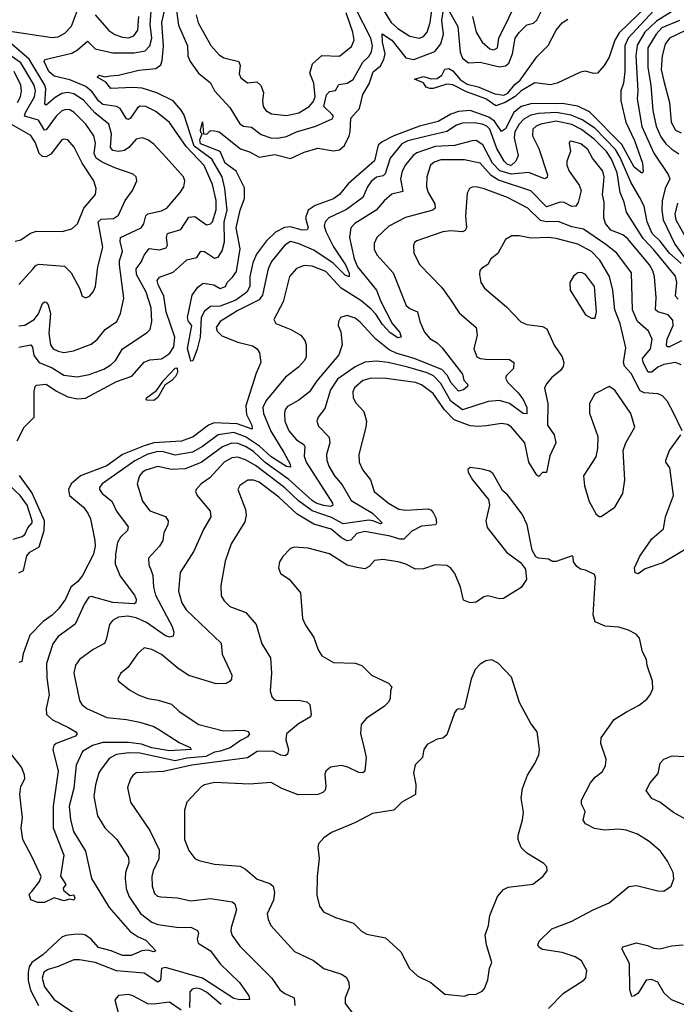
# Model space of a CAD drawing. Extents: x 1443846 to 1577407, y 839182 to 927291.
# Tile 248 of 256: x 1496589 to 1499950, y 910671 to 915709. Entities that reach past the tile are written whole.
import ezdxf

# ---------------------------------------------------------------- set-up
doc = ezdxf.new("R2010")
doc.units = 0

msp = doc.modelspace()

# ---------------------------------------------------------------- linework, layer by layer
at = {"layer": '0CON20XD'}
for points in [[(1499849.9, 915830.1), (1499657.7, 915642.3), (1499634.7, 915605), (1499605, 915517.5), (1499581.1, 915475), (1499546.7, 915435), (1499525, 915433.8), (1499485, 915445.8), (1499458.8, 915441.2), (1499340, 915385), (1499305, 915376.7), (1499225, 915386.7), (1499154.8, 915345.2), (1499125, 915316.9), (1499073.3, 915285), (1499025, 915267.9), (1498974.3, 915305), (1498875, 915340.9), (1498806.4, 915376.4), (1498775, 915379.7), (1498705, 915357.3), (1498687.1, 915357.1), (1498668.8, 915365), (1498655, 915385.7), (1498610, 915405), (1498655, 915419.1), (1498695, 915406.3), (1498725, 915408.4), (1498749.4, 915425), (1498764.1, 915455.9), (1498785, 915459.1), (1498805, 915446.9), (1498843.1, 915403.1), (1498879.4, 915379.4), (1498935.3, 915365.3), (1499020.9, 915330.9), (1499066.8, 915323.2), (1499087.1, 915332.9), (1499122.9, 915377.1), (1499150.3, 915399.7), (1499235, 915520), (1499293.1, 915576.9), (1499335, 915655.8), (1499365, 915694), (1499395, 915711.4)], [(1498906.9, 915725), (1498925.5, 915645), (1498955.6, 915595), (1498995, 915560), (1499015, 915554.7), (1499034.4, 915565), (1499040.7, 915615), (1499142.7, 915825)], [(1496527.2, 915652.8), (1496755, 915618.1), (1496785, 915622.4), (1496819, 915641), (1496853.5, 915676.5), (1496895.3, 915785)], [(1499835, 915756.2), (1499703, 915615), (1499686, 915575), (1499686.1, 915445), (1499679.2, 915385), (1499665.2, 915344.8), (1499666.1, 915295), (1499691.9, 915185), (1499735, 915091.5), (1499775.9, 914975), (1499779.4, 914930.6), (1499773.8, 914923.8), (1499733.8, 914955), (1499670.8, 915070.8), (1499505, 915238.4), (1499445, 915266.2), (1499365, 915280.8), (1499205, 915278.9), (1499155, 915265.9), (1499117.1, 915235), (1499075, 915151.8), (1499055, 915136.9), (1499019.5, 915189.5), (1498990.4, 915210.4), (1498895, 915245.5), (1498835, 915240.2), (1498795, 915225.2), (1498731.2, 915188.8), (1498635.8, 915164.2), (1498504.5, 915115.5), (1498444.6, 915085), (1498422.9, 915067.1), (1498405, 914987.9), (1498270.2, 914869.8), (1498225.3, 914815), (1498195, 914792.2), (1498101, 914759), (1498064.8, 914735.2), (1498051.2, 914695), (1498065.4, 914645), (1498060, 914635), (1498035, 914631.8), (1497975, 914649), (1497943.5, 914646.5), (1497898.5, 914621.5), (1497852.2, 914577.8), (1497800.9, 914509.1), (1497782.1, 914465), (1497767.1, 914395), (1497766.1, 914345), (1497751.8, 914315), (1497695, 914274.1), (1497615, 914244), (1497565, 914242.5), (1497535, 914218.8), (1497517.5, 914185), (1497512, 914085), (1497496.6, 914023.4), (1497475, 913964.2), (1497465, 913962.5), (1497461.4, 913975), (1497447, 914027), (1497470.6, 914145), (1497452.5, 914165), (1497447.5, 914185), (1497470.7, 914299.3), (1497499.8, 914340.2), (1497528.2, 914361.8), (1497583, 914353), (1497615, 914334.2), (1497642, 914345), (1497650.8, 914365), (1497678.7, 914391.3), (1497698.4, 914421.6), (1497717.3, 914537.3), (1497696.8, 914645), (1497716.3, 914735), (1497738.7, 914795), (1497738.5, 914848.5), (1497696.9, 914935), (1497640, 914975), (1497614.7, 915034.7), (1497514.4, 915075), (1497510.3, 915095), (1497522.5, 915125), (1497515, 915132.5), (1497514.4, 915144.4), (1497525, 915186), (1497530, 915125), (1497547, 915123), (1497565, 915142.5), (1497585, 915141.2), (1497610, 915135), (1497719.3, 915049.3), (1497765, 915033.5), (1497815, 915005.4), (1497895, 915019.2), (1497975, 914998.7), (1498045, 915030.9), (1498115, 915052.2), (1498195, 915038.8), (1498225, 915043.8), (1498250.4, 915065), (1498274.6, 915114.6), (1498280.7, 915135), (1498283.9, 915206.1), (1498327.5, 915255), (1498345, 915326.9), (1498378, 915382), (1498397.6, 915442.4), (1498435, 915472.9), (1498452.8, 915505), (1498459, 915535), (1498445.2, 915595), (1498443.6, 915636.4), (1498493.3, 915605), (1498565.5, 915515), (1498606.1, 915506.1), (1498655.3, 915525.3), (1498713, 915547), (1498744.1, 915585.9), (1498757.8, 915635), (1498749.5, 915705), (1498765, 915807.1)], [(1498446, 915766), (1498489.5, 915695), (1498525, 915663.8), (1498585, 915625.3), (1498635, 915615.4), (1498655, 915623.1), (1498674.6, 915645), (1498689.8, 915695), (1498703.2, 915795)], [(1499965, 915774.8), (1499847.6, 915702.4), (1499787.8, 915645), (1499748.8, 915578.8), (1499742.5, 915525), (1499753.3, 915345), (1499749.8, 915305), (1499773.2, 915163.2), (1499835, 915027.1), (1499908.1, 914918.1), (1499916.9, 914895), (1499891.7, 914845), (1499877.6, 914782.4), (1499874.6, 914735), (1499881.9, 914685), (1499941.5, 914561.5), (1499995.8, 914485.8)], [(1496575, 913555.3), (1496611.4, 913625), (1496663.2, 913675), (1496662.6, 913807.4), (1496667.7, 913832.3), (1496675, 913838.8), (1496725, 913845.3), (1496777.9, 913807.9), (1496835, 913780.3), (1496885, 913768.9), (1496925, 913772.4), (1497085, 913857.8), (1497162.2, 913885), (1497225, 913957.5), (1497255, 913968.8), (1497315, 913973.9), (1497355, 914001.8), (1497377.6, 914035), (1497382.5, 914085), (1497339, 914215), (1497326.4, 914295), (1497296.7, 914355), (1497293.1, 914375), (1497305, 914391.2), (1497375, 914418.4), (1497404.1, 914445), (1497445, 914480.9), (1497495, 914492.5), (1497515.4, 914524.6), (1497535, 914523.9), (1497585, 914489.1), (1497605.3, 914494.7), (1497625, 914527.1), (1497636.8, 914573.2), (1497635.6, 914675), (1497650.1, 914735), (1497639.5, 914845), (1497624.4, 914905), (1497572, 914995), (1497482.5, 915062.5), (1497430.4, 915220.4), (1497416, 915246), (1497373.9, 915293.9), (1497290.4, 915335), (1497215, 915359), (1497167.1, 915362.9), (1497055, 915357.8), (1497029.4, 915389.4), (1496985.7, 915415), (1496994.6, 915425.4), (1497025, 915416.7), (1497052.1, 915422.1), (1497095, 915425.3), (1497198.7, 915451.3), (1497285, 915459.2), (1497311.2, 915478.8), (1497318.7, 915501.3), (1497325.2, 915574.8), (1497316.5, 915695), (1497330.7, 915755)], [(1496975, 915734.5), (1497045, 915653.8), (1497075, 915633.2), (1497115, 915620), (1497145, 915616.8), (1497173.3, 915626.7), (1497194, 915656), (1497198.5, 915725)], [(1497230.3, 915550.3), (1497254.5, 915575.5), (1497265.5, 915615), (1497257, 915685), (1497261.4, 915755)], [(1497392, 915755), (1497401.8, 915681.8), (1497447.4, 915575), (1497449.1, 915525), (1497460.4, 915495), (1497504.7, 915435), (1497565.7, 915385.7), (1497585.2, 915345.2), (1497665, 915260.4), (1497716.2, 915176.2), (1497735, 915164.7), (1497775, 915158.9), (1497825, 915122), (1497874.8, 915104.8), (1497907.3, 915102.7), (1497955, 915112.4), (1498005, 915136.3), (1498105, 915164.8), (1498187.5, 915202.5), (1498194.5, 915215), (1498188.5, 915225), (1498145.6, 915265.6), (1498159.1, 915325), (1498175, 915341.4), (1498205, 915346.9), (1498223, 915377), (1498265, 915384.2), (1498296.3, 915403.7), (1498345, 915491.6), (1498375, 915520.9), (1498388.7, 915545), (1498394.5, 915575.5), (1498386.6, 915615), (1498309.9, 915765)], [(1497491.1, 915735), (1497502.6, 915692.6), (1497566.7, 915576.7), (1497610.2, 915530.2), (1497634.1, 915514.1), (1497710.9, 915495), (1497716.6, 915475), (1497712.4, 915432.4), (1497721.3, 915411.3), (1497755, 915386.7), (1497801.7, 915391.7), (1497823, 915373), (1497836.9, 915336.9), (1497830.8, 915295), (1497834.7, 915265), (1497848.2, 915245), (1497877.6, 915227.6), (1497955, 915219.1), (1498017, 915233), (1498070.8, 915265), (1498091.2, 915288.8), (1498100.2, 915315), (1498093.7, 915385), (1498073, 915435), (1498087, 915483), (1498135, 915526.9), (1498225, 915522.7), (1498287.2, 915572.8), (1498300, 915605), (1498294.5, 915645), (1498259, 915745)], [(1498781.4, 915761.4), (1498830.4, 915675), (1498843.8, 915543.8), (1498855, 915512.3), (1498885, 915488.8), (1498945, 915491.9), (1499045, 915468.8), (1499075, 915473.9), (1499092.8, 915487.2), (1499111.6, 915535), (1499125.2, 915615), (1499145, 915644.1), (1499185, 915682.7), (1499218.1, 915691.9), (1499235, 915707.8), (1499264.1, 915765)], [(1499965, 915705.2), (1499875, 915668.1), (1499845.9, 915635), (1499803.5, 915565), (1499803, 915465), (1499818.5, 915375), (1499828.7, 915245), (1499846.6, 915165), (1499870.5, 915110.5), (1499895.8, 915075), (1499927.4, 915047.4), (1499962.6, 915022.6)], [(1500036.4, 915673.6), (1499915.4, 915615), (1499893.3, 915585), (1499876.7, 915525), (1499872.8, 915455), (1499884.8, 915395), (1499915.2, 915285), (1499923.6, 915185), (1499945, 915144.6), (1499975, 915130)], [(1496585, 914142.4), (1496615, 914147.1), (1496662, 914175), (1496685.6, 914204.4), (1496705, 914258), (1496715.7, 914265.7), (1496725, 914264.2), (1496735, 914250), (1496746.1, 914206.1), (1496737.8, 914105), (1496746, 914046), (1496760, 914025), (1496785, 914012.8), (1496815, 914007.2), (1496863.3, 914015), (1496955, 914049.1), (1496985, 914073.3), (1497026.5, 914123.5), (1497086.5, 914165), (1497104.7, 914205.3), (1497121.3, 914285), (1497099.5, 914455), (1497099.8, 914475), (1497115.7, 914525), (1497102.5, 914575), (1497104.6, 914595), (1497210, 914645), (1497224, 914665), (1497233.9, 914705), (1497245, 914716.2), (1497315, 914731.1), (1497341.4, 914745), (1497410.6, 914825), (1497429.4, 914855), (1497433.3, 914885), (1497426.9, 914905), (1497338.2, 915005), (1497275, 915073.3), (1497245, 915095.5), (1497215, 915105.5), (1497185, 915098.2), (1497147.1, 915055), (1497125, 915040.2), (1497094.8, 915034.8), (1497065, 915040), (1497054.2, 915055), (1497058, 915125), (1497045, 915175.4), (1496973.1, 915233.1), (1496915, 915297.2), (1496865, 915330.7), (1496835, 915336.8), (1496805, 915331.5), (1496769.4, 915310.6), (1496725, 915272.7), (1496716.6, 915276.6), (1496722.2, 915355), (1496717.6, 915375), (1496637.5, 915507.5), (1496525, 915604.8)], [(1496585, 914034.2), (1496646.4, 914046.4), (1496654, 914034), (1496661.5, 913991.5), (1496687.5, 913955), (1496755, 913927.5), (1496815, 913890.8), (1496882.5, 913882.5), (1496945, 913894.1), (1497018.5, 913921.5), (1497055, 913942.7), (1497079.3, 913965), (1497115.5, 914025), (1497241.9, 914108.1), (1497256.4, 914123.6), (1497265.3, 914164.7), (1497260.8, 914235), (1497236.5, 914315), (1497186, 914405), (1497184.7, 914435), (1497211.1, 914468.9), (1497225.3, 914505), (1497252.1, 914537.9), (1497305, 914531.4), (1497338.7, 914541.3), (1497345.8, 914555), (1497340.8, 914595), (1497345.3, 914614.7), (1497413.6, 914636.4), (1497455, 914698.5), (1497485, 914701.8), (1497545, 914660.4), (1497565, 914664.5), (1497574.7, 914675.3), (1497594.2, 914735.8), (1497594.2, 914785), (1497575, 914866.9), (1497532.6, 914962.6), (1497440.2, 915060.2), (1497355, 915183.1), (1497285, 915239.1), (1497235, 915264.7), (1497205, 915267.1), (1497191.5, 915258.5), (1497155, 915205.5), (1497145, 915199.5), (1497135, 915201.9), (1497102.3, 915255), (1497084.8, 915264.8), (1497014.7, 915274.7), (1496991.5, 915295), (1496960.4, 915340.4), (1496927.2, 915367.2), (1496845, 915401.9), (1496765, 915419.6), (1496737.1, 915445), (1496713.1, 915495), (1496718, 915505), (1496855, 915537.8), (1496885, 915555.4), (1496935, 915599.1), (1496975, 915560.7), (1497065, 915540.6), (1497175, 915539.8), (1497230.3, 915550.3)], [(1496584.7, 914355.3), (1496656.7, 914433.3), (1496669.2, 914450.8), (1496685, 914458.5), (1496817.6, 914447.6), (1496851.8, 914415), (1496894.4, 914335), (1496908.8, 914295), (1496925, 914286.2), (1496946.2, 914295), (1496965, 914316.2), (1496977.5, 914345), (1496988.5, 914445), (1497014.6, 914545), (1496989.5, 914675), (1497005, 914688.6), (1497068.4, 914691.6), (1497095, 914709.5), (1497128.8, 914785), (1497165.6, 914835), (1497188, 914885), (1497184, 914905), (1497169.3, 914919.3), (1497075, 914950.9), (1497010.1, 914980.1), (1496980.9, 915000.9), (1496970.4, 915025), (1496977.3, 915077.3), (1496968.6, 915115), (1496927.1, 915175), (1496867.1, 915235), (1496845, 915247.8), (1496825, 915249.7), (1496805, 915242.5), (1496775.3, 915215), (1496725, 915146.6), (1496715, 915144.6), (1496685, 915195.7), (1496613.4, 915215), (1496617.6, 915235), (1496664, 915315), (1496669, 915345), (1496662.2, 915375), (1496595, 915488.5), (1496515, 915545.2)], [(1496577.4, 915285), (1496593.2, 915315), (1496598.6, 915345), (1496594.7, 915375), (1496560.6, 915445)], [(1499975, 914462.1), (1499914.1, 914515), (1499866.4, 914576.4), (1499825.3, 914615.3), (1499799.9, 914675), (1499784.5, 914755), (1499761.3, 914801.3), (1499717.5, 914877.5), (1499662.6, 915005), (1499638.4, 915045), (1499533, 915155), (1499467.3, 915197.3), (1499411.1, 915221.1), (1499335, 915234.9), (1499245, 915229.6), (1499205, 915221.3), (1499169.9, 915200.1), (1499145, 915174.3), (1499122.3, 915135), (1499119.2, 915105), (1499140, 915015), (1499127.6, 914985), (1499105, 914964.2), (1499085, 914967.9), (1499069.1, 914985), (1499030.9, 915050.9), (1498995, 915149.8), (1498979.5, 915165), (1498955, 915175.4), (1498915, 915181.8), (1498855, 915180), (1498825, 915169.6), (1498775, 915138.1), (1498659.3, 915109.3), (1498575, 915090.2), (1498545, 915073.8), (1498485, 915001.5), (1498459.9, 914920.1), (1498448.7, 914911.3), (1498415, 914903.7), (1498388.5, 914881.5), (1498369, 914855), (1498345, 914799.6), (1498261.2, 914738.8), (1498171.5, 914695), (1498152, 914675), (1498147.1, 914655), (1498155.2, 914625), (1498195, 914546.8), (1498256.2, 914455), (1498275, 914412.9), (1498275.7, 914394.3), (1498255, 914401.9), (1498192.9, 914462.9), (1498095, 914529.7), (1498014.4, 914565), (1497975, 914574.7), (1497945, 914555.4), (1497878.2, 914471.8), (1497860.2, 914435), (1497844.7, 914364.7), (1497830.7, 914299.3), (1497814.6, 914275.4), (1497705, 914221.5), (1497615, 914165.2), (1497594.2, 914135), (1497599.3, 914115), (1497622.5, 914092.5), (1497705, 914058.8), (1497781.1, 914041.1), (1497804.5, 914024.5), (1497816.9, 914005), (1497823.5, 913955), (1497799.1, 913900.9), (1497745.9, 913734.1), (1497749.8, 913689.7), (1497777.5, 913635), (1497778, 913615), (1497701.4, 913641.4), (1497584.2, 913645.8), (1497555.4, 913634.6), (1497476.2, 913575), (1497417.4, 913552.6), (1497275.3, 913544.7), (1497225, 913529.3), (1497115, 913485.2), (1497035, 913426.3), (1496899.6, 913375), (1496851.5, 913335), (1496837.7, 913305), (1496843.1, 913275), (1496915.3, 913215), (1496937.8, 913185), (1496950.9, 913155), (1496973.4, 913045), (1496974.6, 913015), (1496965.9, 912975), (1496910.3, 912865), (1496885.9, 912835), (1496850, 912805), (1496823.4, 912745), (1496787.5, 912695), (1496755, 912662.7), (1496709.1, 912630.9), (1496640.3, 912559.7), (1496605.9, 912464.1), (1496600, 912425), (1496585, 912421.1)], [(1499959, 914279), (1499945, 914294.3), (1499952, 914365), (1499945, 914396.5), (1499835, 914532.5), (1499779.8, 914589.8), (1499695.3, 914725), (1499683, 914775), (1499661.5, 914825), (1499646.3, 914925), (1499617.2, 914995), (1499591.7, 915035), (1499528.7, 915098.7), (1499465, 915147.6), (1499415, 915173.4), (1499335, 915190.7), (1499255.8, 915174.2), (1499232.7, 915165), (1499215, 915148.5), (1499214, 915115), (1499245, 915050.6), (1499290.9, 914915), (1499287.9, 914902.1), (1499275, 914895.6), (1499195, 914927.1), (1499105, 914918.4), (1499046.7, 914936.7), (1499008.5, 914975), (1498959.7, 915069.7), (1498925, 915090.8), (1498905, 915090.4), (1498815, 915065.2), (1498715, 915060.6), (1498621, 915029), (1498602, 915015), (1498562.8, 914967.2), (1498545.9, 914935), (1498537.9, 914895), (1498549.8, 914830.2), (1498493.7, 914816.3), (1498455, 914782.7), (1498413.8, 914735), (1498304.1, 914665.9), (1498283.2, 914645), (1498276.2, 914595), (1498299.8, 914485), (1498318.4, 914445), (1498415.3, 914325), (1498436.7, 914266.7), (1498495.6, 914155.6), (1498535, 914108.9), (1498540.8, 914085), (1498525, 914082.1), (1498485, 914107.2), (1498445, 914149.7), (1498412, 914202), (1498388, 914228), (1498335, 914272.1), (1498234.9, 914334.9), (1498155, 914420.7), (1498085, 914448.9), (1498045, 914451.1), (1498005, 914436.4), (1497969.6, 914395), (1497937.9, 914265), (1497890, 914175), (1497900, 914155), (1497975.7, 914125), (1498027.1, 914095), (1498048.3, 914068.3), (1498054.4, 914045.6), (1498055.4, 913985), (1498046.5, 913965), (1498015, 913931.2), (1497949, 913881), (1497849.6, 913760.4), (1497834, 913725), (1497836.3, 913695), (1497874.6, 913604.6), (1497941.4, 913495), (1497973.8, 913435), (1497975, 913419.2), (1497955, 913423.1), (1497875, 913471.9), (1497816.8, 913526.8), (1497745, 913575.6), (1497685, 913596.6), (1497604.6, 913585.4), (1497524.4, 913525.6), (1497473.5, 913496.5), (1497385, 913481.6), (1497325, 913499), (1497295, 913499.7), (1497245, 913485.5), (1497177.2, 913452.8), (1497010.5, 913335), (1496996.7, 913315), (1496996.7, 913305), (1497010.6, 913285), (1497060.4, 913245), (1497084.1, 913195), (1497144.5, 913115), (1497141.1, 913095), (1497105, 913061.9), (1497089.6, 913035), (1497078.8, 912975), (1497077.7, 912925), (1497102.6, 912862.6), (1497176.6, 912765), (1497184.6, 912745), (1497183.8, 912726.2), (1497175, 912720.7), (1497065, 912727.3), (1496955, 912757.8), (1496942.5, 912755), (1496920.1, 912719.9), (1496873.2, 912616.8), (1496785, 912552.7), (1496758.4, 912515), (1496725.7, 912415), (1496727.4, 912342.6), (1496738.9, 912255), (1496724.7, 912185), (1496726.5, 912155), (1496756.2, 912126.2), (1496837.7, 912087.7), (1496875.8, 912065), (1496882.5, 912055), (1496875, 912043.8), (1496775, 912005.4), (1496763.9, 911995), (1496757.6, 911975), (1496786.1, 911865), (1496759.6, 911685), (1496760.7, 911575), (1496814.8, 911435), (1496796.8, 911326.8), (1496824.4, 911285), (1496810.8, 911265), (1496812.5, 911255), (1496845, 911228.8), (1496865, 911230.8), (1496870.6, 911215), (1496865, 911204.2), (1496845, 911210), (1496815, 911200.9), (1496765, 911216), (1496715, 911192.5), (1496681.9, 911191.9), (1496646.4, 911206.4), (1496637.5, 911235), (1496650.7, 911249.3), (1496690.5, 911299.5), (1496698, 911325), (1496655, 911421.2), (1496604, 911515), (1496597, 911575), (1496602.5, 911625), (1496588.7, 911745), (1496594.3, 911785), (1496615.2, 911825), (1496613.3, 911845), (1496597.1, 911885), (1496503.4, 912003.4)], [(1496565, 914575.7), (1496595, 914583.3), (1496643.3, 914616.7), (1496675, 914626.7), (1496805.7, 914625.7), (1496855, 914639.4), (1496885.3, 914664.7), (1496917.1, 914745), (1496976.5, 914815), (1496980, 914845), (1496968.5, 914885), (1496908.6, 914975), (1496867.8, 915057.8), (1496835, 915094.4), (1496815, 915098.9), (1496805, 915094.4), (1496748.7, 915021.3), (1496725, 915007.9), (1496705, 915008.7), (1496688.3, 915025), (1496669.8, 915079.8), (1496645, 915116.9), (1496527.1, 915185)], [(1499975.6, 914065.6), (1499915, 914035.3), (1499903.1, 914035), (1499898.7, 914045), (1499902.8, 914075), (1499933, 914145), (1499932.3, 914172.3), (1499908.5, 914198.5), (1499855.2, 914215.2), (1499842.9, 914225), (1499847.1, 914287.1), (1499837.1, 914392.9), (1499829.1, 914425), (1499813, 914455), (1499700.4, 914590.4), (1499675, 914608.1), (1499615, 914632.9), (1499587.1, 914667.1), (1499578.2, 914695), (1499579.5, 914775), (1499571.6, 914815), (1499577.1, 914865), (1499580.8, 914905), (1499573.5, 914935), (1499520.9, 915000.9), (1499497.2, 915045), (1499460.8, 915075), (1499412.9, 915087.1), (1499404.4, 915085.6), (1499401.7, 915078.3), (1499407.5, 915035), (1499390, 914985), (1499389.3, 914965), (1499400.7, 914935), (1499452.8, 914862.8), (1499463.1, 914835), (1499446.8, 914773.2), (1499434.7, 914755.3), (1499415, 914754.1), (1499375, 914773.4), (1499355, 914776), (1499285, 914752.4), (1499204.2, 914834.2), (1499038.7, 914888.7), (1499001.8, 914911.8), (1498945, 914974.8), (1498865, 914992.5), (1498745, 914992), (1498709.9, 914980.1), (1498692.1, 914965), (1498672.1, 914905), (1498671.3, 914855), (1498678.7, 914825), (1498713.2, 914766.8), (1498714.6, 914745.4), (1498702.9, 914735), (1498562.8, 914697.2), (1498477.7, 914652.3), (1498416.6, 914595), (1498403.1, 914565), (1498403.1, 914535), (1498415.9, 914505.9), (1498500, 914415), (1498566.6, 914246.6), (1498585, 914230.9), (1498625.5, 914215), (1498637.3, 914165), (1498659.9, 914109.9), (1498687.3, 914077.3), (1498725.3, 914055.3), (1498751.1, 914031.1), (1498854.6, 913895), (1498862.5, 913865), (1498880.8, 913845), (1498882.5, 913835), (1498860.8, 913815), (1498835, 913809.2), (1498795, 913853.1), (1498778.7, 913888.7), (1498750.2, 913920.2), (1498607.2, 913975), (1498515, 914002.8), (1498480, 914020), (1498411.1, 914075), (1498331.4, 914161.4), (1498305, 914181.9), (1498264.3, 914195.7), (1498230, 914185), (1498220, 914165), (1498218.8, 914145), (1498231.9, 914111.9), (1498238.9, 914045), (1498222.9, 913995), (1498109.2, 913860.8), (1498072.7, 913805), (1498017, 913763), (1497959.1, 913730.9), (1497947.1, 913715), (1497944.2, 913695.8), (1497945.3, 913655), (1497965.9, 913605), (1498005, 913560), (1498042.9, 913535), (1498047.3, 913525), (1498044.2, 913475.8), (1498054.8, 913445), (1498189.5, 913235), (1498190.8, 913225), (1498181.1, 913218.9), (1498142.9, 913222.9), (1498105.3, 913235), (1498085, 913249), (1497966, 913356), (1497845, 913443.7), (1497785, 913500.3), (1497745, 913525.7), (1497705, 913541.6), (1497675, 913542), (1497626.6, 913523.4), (1497516.9, 913443.1), (1497435, 913411.5), (1497365, 913407.6), (1497295, 913423.2), (1497234, 913405), (1497217.5, 913395), (1497202.1, 913375), (1497190, 913335), (1497217.3, 913245), (1497255, 913196.4), (1497335, 913167.1), (1497349.2, 913145), (1497347.1, 913125), (1497326.4, 913085), (1497320.9, 913045), (1497303.6, 913016.4), (1497248.2, 912955), (1497249.8, 912919.8), (1497261.3, 912891.3), (1497270.6, 912865), (1497273.6, 912805), (1497283, 912765), (1497368.7, 912605), (1497377.3, 912575), (1497374.5, 912555.5), (1497355, 912549.6), (1497335, 912556.5), (1497238.4, 912625), (1497185, 912648.9), (1497142.3, 912657.7), (1497095, 912652), (1497064.2, 912635.8), (1497049.1, 912615), (1497032.1, 912537.9), (1497022.1, 912517.9), (1496965, 912486.2), (1496894, 912436), (1496873.9, 912406.1), (1496865.6, 912365), (1496895.4, 912225.4), (1496906.9, 912205), (1496933.1, 912185), (1497035, 912138.6), (1497135, 912129), (1497204.3, 912114.3), (1497275, 912092), (1497303.5, 912075), (1497405, 912010.4), (1497461.2, 911985), (1497466.7, 911975), (1497355, 911968.4), (1497265, 911983.6), (1497211.8, 912001.8), (1497145, 912011.3), (1497015, 912010.7), (1496960.9, 911995), (1496910.9, 911965), (1496877.3, 911895), (1496865, 911776.7), (1496842.6, 911685), (1496848.9, 911615), (1496864.7, 911555), (1496925.4, 911455), (1496956.2, 911315), (1497046.3, 911166.3), (1497154.4, 911044.4), (1497195, 911016.9), (1497235, 910999.5), (1497285.6, 910945), (1497275, 910940.3), (1497245, 910948.1), (1497214.4, 910945.6), (1497159.2, 910920.8), (1497115, 910920.5), (1497057.5, 910945), (1496992.7, 910962.7), (1496955, 911004.8), (1496925, 911025.7), (1496905, 911030.8), (1496865, 911028.2), (1496825, 911023.5), (1496805, 911014.7), (1496707.6, 910925), (1496650.8, 910885), (1496637.4, 910862.6), (1496632.8, 910835), (1496632.6, 910792.6), (1496643.9, 910743.9), (1496685, 910664.6)], [(1499974, 913944), (1499945, 913954.6), (1499885.3, 913945.3), (1499855, 913931.6), (1499825, 913905.8), (1499805, 913906.4), (1499780, 913955), (1499776.6, 913975), (1499816.6, 914025), (1499825.2, 914075.2), (1499806.4, 914115), (1499751.3, 914165), (1499724.7, 914225), (1499720.4, 914415), (1499644.8, 914514.8), (1499588.9, 914558.9), (1499475, 914637.2), (1499415, 914648.8), (1499345, 914676.9), (1499285, 914675.2), (1499255, 914681.3), (1499189.6, 914745), (1499085, 914800.2), (1498965.4, 914844.6), (1498925, 914854.5), (1498905, 914852.2), (1498890.8, 914845), (1498878.7, 914821.3), (1498870, 914705), (1498875.5, 914644.5), (1498869.6, 914630.4), (1498855, 914624.6), (1498795, 914629.3), (1498755, 914623.1), (1498622, 914578), (1498610, 914570), (1498604.1, 914555.9), (1498605.5, 914515), (1498637.3, 914455), (1498749.5, 914339.5), (1498795, 914274), (1498838.7, 914208.7), (1498925.6, 914135), (1498929.5, 914095), (1498912.5, 914025), (1498929.2, 913985), (1498945, 913975.6), (1498975, 913971.8), (1499095, 913971.1), (1499117.1, 913955), (1499116.9, 913925), (1499080.5, 913889.5), (1499075.5, 913875), (1499086.2, 913855), (1499140.2, 913800.2), (1499165.5, 913765.5), (1499183.8, 913725), (1499185, 913692), (1499165, 913694.7), (1499095, 913745.5), (1499045, 913760.7), (1498986.2, 913755), (1498855, 913713.3), (1498795, 913758.3), (1498745, 913847.4), (1498706.9, 913886.9), (1498675, 913902), (1498575, 913931.7), (1498475, 913955.6), (1498415, 913962.4), (1498355, 913956.3), (1498305, 913933.9), (1498215, 913870.2), (1498180, 913815), (1498150.6, 913719.4), (1498117.1, 913675), (1498110, 913655), (1498118.9, 913628.9), (1498173.1, 913573.1), (1498176.2, 913545), (1498159.3, 913485), (1498161.3, 913455), (1498171.1, 913425), (1498200, 913375), (1498239.3, 913329.3), (1498285, 913248.5), (1498394.7, 913185), (1498444, 913135), (1498435, 913130), (1498396, 913146), (1498375, 913147.8), (1498245, 913130.6), (1498185, 913163), (1498085, 913195.7), (1498015, 913248.1), (1497945, 913314.2), (1497795, 913428.4), (1497745, 913457.5), (1497705, 913471.6), (1497675, 913467.6), (1497635, 913445.8), (1497562.1, 913365), (1497517.8, 913335), (1497491.4, 913305), (1497488.6, 913295), (1497497.1, 913275), (1497563.1, 913195), (1497566.4, 913165), (1497528.9, 913101.1), (1497480.6, 912989.4), (1497409.5, 912880.5), (1497402.1, 912785), (1497418.9, 912725), (1497440.1, 912690.1), (1497619.7, 912519.7), (1497625, 912462.5), (1497662.5, 912382.5), (1497674.4, 912355), (1497672.9, 912335), (1497665.8, 912325), (1497645, 912313.1), (1497595, 912311.2), (1497453.7, 912353.7), (1497399.8, 912389.8), (1497315, 912461.6), (1497265, 912486.2), (1497225, 912495.6), (1497191.4, 912465), (1497143.7, 912396.3), (1497105, 912364), (1497090.8, 912335), (1497095, 912324), (1497150.2, 912280.2), (1497194.7, 912254.7), (1497245, 912235.6), (1497297.6, 912227.6), (1497365, 912207.1), (1497405, 912170), (1497505, 912103.9), (1497631.5, 912071.5), (1497735, 912073.5), (1497757.7, 912067.7), (1497765.4, 912055), (1497755, 912040), (1497718.1, 912021.9), (1497666.4, 911983.6), (1497615, 911967.3), (1497585, 911962.3), (1497541, 911939), (1497445, 911930.8), (1497385, 911917.8), (1497203.4, 911956.6), (1497145, 911958.9), (1497085, 911950.2), (1497048.7, 911931.3), (1497005.4, 911875), (1496994.1, 911855), (1496977.5, 911795), (1496968.9, 911735), (1496987.3, 911635), (1497025, 911574.3), (1497085.6, 911515), (1497145, 911423.3), (1497147.7, 911395), (1497130.7, 911345), (1497129.3, 911315), (1497134.1, 911264.1), (1497146.8, 911225), (1497206.8, 911136.8), (1497265, 911092), (1497295, 911078.9), (1497403.9, 911063.9), (1497465, 911065.4), (1497498.2, 911048.2), (1497504.2, 911035), (1497497.8, 911005), (1497501.9, 910985), (1497565, 910944.5), (1497615, 910879.1), (1497713.2, 910783.2), (1497760.8, 910715), (1497764.1, 910695.9), (1497715, 910694.5), (1497685, 910701.6), (1497525, 910805.4), (1497335, 910860.2), (1497315.3, 910854.7), (1497309.2, 910795), (1497295, 910784.6), (1497225, 910830.7), (1497085, 910842.9), (1496975, 910885.3), (1496895, 910898.2), (1496865, 910898.5), (1496785, 910864.7), (1496735, 910849.7), (1496712, 910835), (1496704.2, 910805), (1496715, 910760.5), (1496765, 910696.2), (1496926, 910586)], [(1499955, 914771.4), (1499942.5, 914715), (1499946.3, 914685), (1500005, 914581.1)], [(1499979.5, 913605), (1499936.9, 913695), (1499905, 913755.7), (1499878.6, 913785), (1499855, 913795.4), (1499785, 913800), (1499765, 913810.7), (1499718.8, 913898.8), (1499685, 913936.4), (1499679.6, 913955), (1499691.2, 914031.2), (1499662, 914155), (1499635.2, 914225), (1499624.8, 914325), (1499608.3, 914395), (1499558.3, 914478.3), (1499515, 914523.2), (1499445, 914560.7), (1499335, 914589.3), (1499295, 914594.7), (1499205, 914591.1), (1499145, 914603.5), (1499106.8, 914603.2), (1499075.5, 914584.5), (1499036.5, 914513.5), (1499000, 914485), (1498985, 914457.5), (1498953, 914437), (1498944.4, 914425.6), (1498941.4, 914405), (1498949.2, 914365), (1498968, 914335), (1499079.7, 914239.7), (1499153.1, 914163.1), (1499185, 914149.4), (1499265, 914139.1), (1499287.6, 914127.6), (1499325, 914044), (1499365.6, 913985), (1499374.4, 913955), (1499370.6, 913935), (1499356.9, 913915), (1499311.8, 913878.2), (1499284.6, 913845.4), (1499275.5, 913824.5), (1499292.5, 913745), (1499290, 913635), (1499323.5, 913585), (1499333.3, 913545), (1499302.3, 913477.7), (1499285, 913392.5), (1499265, 913392.5), (1499245, 913372.5), (1499235, 913378.8), (1499194.7, 913445), (1499173.6, 913545), (1499105, 913626.2), (1499085, 913638), (1499055, 913643.3), (1498978.5, 913631.5)], [(1499535, 914182.5), (1499540.8, 914215), (1499530.5, 914345), (1499485, 914405.8), (1499465, 914415.8), (1499445, 914413.8), (1499423.2, 914396.8), (1499404.5, 914365.5), (1499405.8, 914325), (1499485, 914200), (1499515, 914182.5), (1499535, 914182.5)], [(1497275, 913761.6), (1497241.9, 913761.9), (1497235.8, 913765), (1497237.1, 913775), (1497288.6, 913811.4), (1497326.9, 913865), (1497385, 913926), (1497395, 913927.5), (1497396.7, 913905), (1497386.1, 913883.9), (1497367.2, 913862.8), (1497331.2, 913838.8), (1497295, 913775.6), (1497275, 913761.6)], [(1498978.5, 913631.5), (1498935, 913627.2), (1498895, 913631.1), (1498812, 913662), (1498763.4, 913713.4), (1498705, 913795.9), (1498645, 913840.3), (1498615, 913853.8), (1498465, 913873.8), (1498387.5, 913875), (1498345, 913863.4), (1498301.5, 913825), (1498294.6, 913805), (1498295.5, 913775), (1498309.4, 913749.4), (1498350, 913705), (1498363.5, 913655), (1498360.9, 913625), (1498324.6, 913485.4), (1498325.5, 913445), (1498344.5, 913405), (1498384.6, 913355), (1498403.8, 913295), (1498476.7, 913235), (1498529.2, 913205), (1498565, 913200), (1498677, 913207), (1498692.3, 913202.3), (1498705, 913187.5), (1498718.8, 913161.2), (1498722.5, 913135), (1498717.5, 913125), (1498645, 913117.7), (1498595, 913092.9), (1498555, 913051.2), (1498535, 913050.7), (1498485, 913066.6), (1498355, 913090.4), (1498315, 913081.2), (1498283.2, 913046.8), (1498265, 913042.6), (1498235, 913058.5), (1498183, 913103), (1498095, 913127.7), (1498008.5, 913178.5), (1497915, 913266.5), (1497815, 913342.2), (1497785, 913353.8), (1497757, 913353), (1497715, 913325.7), (1497705.6, 913305), (1497745, 913202.5), (1497748.2, 913175), (1497740.4, 913139.6), (1497671.9, 913028.1), (1497640.8, 912939.2), (1497617.8, 912815), (1497620.7, 912760.7), (1497635.7, 912735), (1497665, 912706.9), (1497745.5, 912675.5), (1497798.6, 912615), (1497827.5, 912515), (1497873.1, 912445), (1497878.2, 912365), (1497870.9, 912275), (1497878.6, 912245), (1497890.9, 912230.9), (1497905.5, 912225.5), (1498015, 912227.5), (1498059.1, 912219.1), (1498074.3, 912205), (1498081.2, 912155), (1498077, 912143), (1498015, 912106.8), (1497954.3, 912055.7), (1497951.2, 912025), (1497965.3, 911974.7), (1497959.3, 911950.7), (1497948, 911942), (1497925, 911946.1), (1497885, 911967.4), (1497805, 911965.3), (1497755, 911932.2), (1497598.8, 911911.2), (1497469.2, 911895), (1497325, 911862.2), (1497185, 911855.5), (1497167.1, 911842.9), (1497155.6, 911825), (1497141.3, 911781.3), (1497155.6, 911705), (1497255, 911561.4), (1497301.7, 911461.7), (1497300, 911415), (1497272, 911355), (1497264.6, 911325), (1497267.5, 911275), (1497278.4, 911238.4), (1497294.2, 911225), (1497310.8, 911220.8), (1497396, 911216), (1497465, 911201.5), (1497565, 911212.7), (1497676.5, 911196.5), (1497689.4, 911185), (1497699.1, 911155), (1497671.5, 911065), (1497669.5, 911045), (1497676.7, 911023.3), (1497715, 910969.5), (1497880, 910805), (1497920.9, 910745), (1497945, 910727.1), (1497994.2, 910705), (1497997.3, 910665)], [(1499555, 913166.7), (1499565, 913167.5), (1499634.4, 913215), (1499675.6, 913285), (1499685.8, 913355), (1499677.5, 913505), (1499692, 913545), (1499738, 913625), (1499716.9, 913695), (1499635, 913814.4), (1499605, 913831.9), (1499532, 913795), (1499505.8, 913745), (1499505.7, 913695.7), (1499547.4, 913577.4), (1499546.7, 913515), (1499537.2, 913472.8), (1499474, 913375), (1499479.2, 913325), (1499503.4, 913243.4), (1499539.5, 913179.5), (1499555, 913166.7)], [(1500015, 913011.2), (1499880.4, 912929.6), (1499790.4, 912899.6), (1499755, 912874.3), (1499739.4, 912879.4), (1499735.6, 912905), (1499762.1, 912965), (1499825, 913052.5), (1499883.8, 913105), (1499894, 913166), (1499935.7, 913275), (1499915.9, 913415.9), (1499896, 913445), (1499896.7, 913455), (1499914.8, 913505), (1499972.4, 913585)], [(1499295, 910650), (1499372.2, 910727.8), (1499476.7, 910795), (1499486.4, 910806.4), (1499491.2, 910845), (1499465, 910893.3), (1499431.2, 910915), (1499365, 910937.1), (1499265, 910952.2), (1499245, 910964.2), (1499240, 910975), (1499247.5, 910995), (1499312.5, 911057.5), (1499411.2, 911095), (1499523.3, 911155), (1499605, 911190), (1499705.7, 911274.3), (1499745, 911280), (1499855, 911252), (1499885, 911250), (1499923.3, 911275), (1499937.3, 911312.7), (1499934.2, 911345), (1499905, 911403.8), (1499868, 911455), (1499811.2, 911505), (1499751.3, 911541.3), (1499693, 911563), (1499655, 911567.1), (1499582, 911562), (1499531.1, 911571.1), (1499485, 911594.2), (1499473.2, 911613.2), (1499482.7, 911657.3), (1499464.4, 911695), (1499464.6, 911715.4), (1499510, 911805), (1499535, 911834), (1499569.3, 911860.7), (1499587.6, 911892.4), (1499590, 911925), (1499563.1, 912005), (1499564.3, 912035), (1499632, 912128), (1499695, 912167.1), (1499758.7, 912201.3), (1499797.9, 912232.1), (1499816.2, 912255), (1499828.8, 912285), (1499827.5, 912325), (1499800, 912405), (1499796.9, 912435), (1499777.3, 912475), (1499760.8, 912545), (1499743.8, 912565), (1499705, 912585.8), (1499655, 912600.6), (1499585, 912605.5), (1499535, 912628.8), (1499523.5, 912665), (1499535.8, 912855), (1499530.7, 912870.7), (1499485, 912893.3), (1499458.3, 912898.3), (1499440.7, 912910.7), (1499422.5, 912935), (1499421.7, 912961.7), (1499416.7, 912966.7), (1499335, 912937.5), (1499315, 912937.5), (1499295, 912948.8), (1499243.9, 912953.9), (1499230.5, 912960.5), (1499212, 912995), (1499186.9, 913125), (1499159.8, 913179.8), (1499085, 913278.6), (1499060.4, 913300.4), (1499012, 913385), (1498995, 913400), (1498955, 913410), (1498895, 913418.8), (1498882, 913408), (1498883.8, 913395), (1498905.7, 913355.7), (1498988.8, 913255), (1498993.8, 913225), (1498974.2, 913145), (1498981.7, 913111.7), (1499081.2, 912985), (1499152.7, 912932.7), (1499177.7, 912897.7), (1499183.1, 912845), (1499156.2, 912803.8), (1499065, 912748.5), (1499045, 912746.9), (1498985, 912760.8), (1498965, 912755.8), (1498925, 912728.6), (1498895, 912725.7), (1498860, 912740), (1498845.5, 912805), (1498815.5, 912875), (1498795, 912902.9), (1498775, 912916.5), (1498715, 912919.2), (1498655, 912899.4), (1498615, 912897.5), (1498565, 912923.5), (1498526.7, 912935), (1498446.6, 912946.6), (1498405, 912942.5), (1498378.2, 912911.8), (1498355, 912900), (1498315, 912906.9), (1498265, 912918.5), (1498175, 912975.5), (1498065, 913005.5), (1497995, 913010.6), (1497975, 913004), (1497935, 912963.3), (1497919.2, 912935), (1497912.5, 912905), (1497923.3, 912875), (1497967.5, 912847.5), (1498026.7, 912776.7), (1498036.9, 912645), (1498051.4, 912611.4), (1498095, 912548), (1498116.9, 912485), (1498135, 912454), (1498195, 912420.6), (1498305, 912416.5), (1498340, 912405), (1498388.6, 912355), (1498476.9, 912315), (1498494.2, 912295), (1498486.2, 912275), (1498485.7, 912235), (1498474, 912215), (1498455, 912196), (1498363.8, 912135), (1498337, 912103), (1498333.3, 912055), (1498350.8, 911989.2), (1498361.8, 911935), (1498355, 911863.8), (1498345, 911855.8), (1498325, 911857.8), (1498268.8, 911885), (1498235, 911893.3), (1498180, 911885), (1498156, 911865), (1498150.9, 911849.1), (1498156.2, 911785), (1498152.5, 911767.5), (1498140, 911755), (1498115.3, 911744.7), (1498014, 911744), (1497930, 911775), (1497875, 911805.5), (1497765, 911797.5), (1497585, 911806.1), (1497535.4, 911794.6), (1497519.2, 911785), (1497444.6, 911705.4), (1497432.9, 911665), (1497432.9, 911515), (1497455, 911458.8), (1497485, 911418), (1497505, 911407.1), (1497585, 911388.1), (1497717.4, 911377.4), (1497745, 911362.5), (1497805, 911312.5), (1497868.7, 911288.7), (1497885.5, 911275.5), (1497893.6, 911243.6), (1497888.5, 911205), (1497855.5, 911135), (1497860, 911105), (1497873.5, 911075), (1497995, 910941.1), (1498093.3, 910895), (1498145, 910854.4), (1498235.5, 910825.5), (1498259.7, 910809.7), (1498272.5, 910785), (1498274.3, 910755), (1498254.2, 910705), (1498254, 910675), (1498302.4, 910612.4)], [(1496585, 912878.5), (1496608.1, 912891.9), (1496625, 912965.7), (1496640.5, 912985), (1496688.3, 913011.7), (1496714.5, 913095), (1496715.8, 913145), (1496650.6, 913290.6), (1496586.9, 913376.9)], [(1496555, 913051.4), (1496601.9, 913065), (1496615, 913075.6), (1496630.7, 913109.3), (1496652, 913135), (1496652.8, 913145), (1496627, 913225), (1496591.9, 913275), (1496531.5, 913331.5)], [(1498865, 910713.8), (1498885, 910721.2), (1498925, 910723.8), (1498955, 910738.8), (1498967, 910753), (1498984.1, 910795.9), (1498993.9, 910856.1), (1499005.8, 910885), (1498978.1, 910975), (1498970.8, 911025), (1498988.1, 911075), (1498995.7, 911125), (1499035, 911223.8), (1499065, 911258.8), (1499089.5, 911270.5), (1499215, 911286), (1499266.7, 911325), (1499288.8, 911355), (1499286.7, 911375), (1499271.7, 911391.7), (1499184.4, 911444.4), (1499155, 911473.8), (1499140.8, 911515), (1499140, 911535), (1499162.5, 911615), (1499167.5, 911655), (1499155.9, 911725.9), (1499162.5, 911775), (1499187, 911843), (1499225.7, 911904.3), (1499245, 911947.5), (1499250, 911975), (1499236.7, 912065), (1499205, 912107.5), (1499146.2, 912215), (1499106.7, 912345), (1499037.7, 912417.7), (1499005, 912433.3), (1498975, 912428), (1498945, 912412), (1498920, 912385), (1498899.2, 912335), (1498865, 912190), (1498855, 912180), (1498835, 912182.5), (1498825, 912177.5), (1498815, 912163.3), (1498775, 912050), (1498755, 912033.3), (1498725, 912027.5), (1498675, 912001.2), (1498657.5, 911975), (1498650, 911935), (1498613.2, 911896.8), (1498604.2, 911855), (1498615.5, 911795.5), (1498613.8, 911745), (1498545, 911705.7), (1498504.5, 911665.5), (1498395, 911647.1), (1498307.6, 911602.4), (1498185, 911551.2), (1498145, 911523.3), (1498118.3, 911491.7), (1498114, 911475), (1498122, 911418), (1498110.6, 911325), (1498109.5, 911229.5), (1498122.7, 911172.7), (1498143.8, 911145), (1498205, 911115.7), (1498296.9, 911086.9), (1498338.8, 911045), (1498365, 911030), (1498461.2, 911011.2), (1498539.3, 910939.3), (1498584.5, 910854.5), (1498626.2, 910815), (1498692.3, 910782.3), (1498765, 910722.5), (1498865, 910713.8)], [(1500039.2, 911595), (1499935, 911653.5), (1499865, 911705.4), (1499823.8, 911725), (1499795.8, 911765), (1499815.7, 911805), (1499857, 911853), (1499866.7, 911905), (1499886.2, 911925), (1499927.8, 911942.2), (1499995, 911939.1)], [(1500015, 910658.6), (1499925, 910693.8), (1499888.1, 910728.1), (1499855, 910784.5), (1499822, 910798), (1499795.5, 910794.5), (1499755, 910729.2), (1499735, 910714), (1499721.2, 910711.2), (1499712, 910745), (1499709.6, 910879.6), (1499670, 910955), (1499675, 910966.2), (1499745, 910986.7), (1499802.3, 910972.3), (1499835, 910957.8), (1499865, 910954.5), (1499925, 910971.2), (1499985, 910975.5)], [(1497619.9, 910669.9), (1497545, 910732.8), (1497515, 910748.7), (1497495, 910753.2), (1497471.3, 910748.7), (1497459.6, 910735), (1497459.5, 910715), (1497458, 910655)], [(1497415, 910641.5), (1497355, 910681.8), (1497275, 910671.4), (1497245, 910673.5), (1497168.6, 910715), (1497145, 910721.8), (1497093.8, 910716.2), (1497075.7, 910695), (1497096.2, 910615)]]:
    msp.add_lwpolyline(points, dxfattribs=at)

doc.saveas('drawing.dxf')
